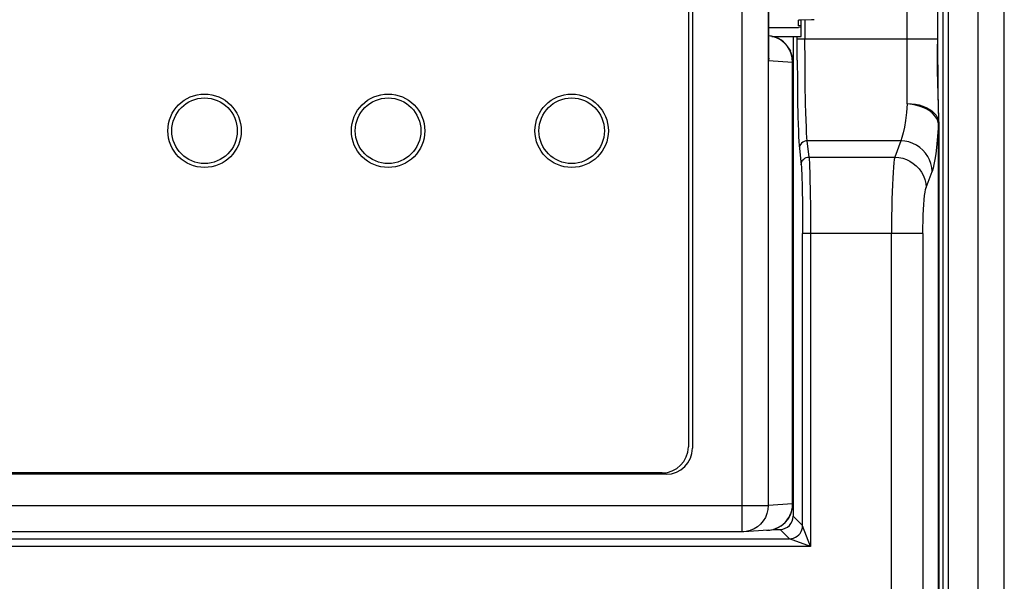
# Model space of a CAD drawing. Header units: millimetres. Extents: x 1231 to 1902, y -156 to 506.
# Tile 10 of 46: x 1288 to 1326, y 131 to 152. Entities that reach past the tile are written whole.
import ezdxf

# ---------------------------------------------------------------- set-up
doc = ezdxf.new("R2010")
doc.units = ezdxf.units.MM
doc.header["$LTSCALE"] = 30.734
doc.layers.get('0').update_dxf_attribs({"linetype": 'CONTINUOUS'})

msp = doc.modelspace()

# ---------------------------------------------------------------- linework, layer by layer
for p, q in [((1324.684, 80.401), (1324.684, 265.401)), ((1325.684, 81.401), (1325.684, 264.401)), ((1323.541, 185.178), (1323.541, 100.631)), ((1315.69, 132.59), (1315.69, 182.171)), ((1316.681, 181.173), (1316.681, 133.59)), ((1313.634, 178.931), (1313.634, 135.831)), ((1313.79, 178.983), (1313.79, 135.78)), ((1321.984, 148.91), (1321.984, 166.153)), ((1316.69, 150.559), (1316.69, 164.404)), ((1316.695, 164.234), (1316.695, 150.729)), ((1323.152, 151.393), (1323.134, 163.973)), ((1323.154, 150.761), (1323.152, 163.67)), ((1317.834, 151.886), (1317.834, 152.095)), ((1318.334, 152.113), (1317.934, 152.102)), ((1317.934, 151.481), (1317.934, 152.102)), ((1318.083, 152.106), (1318.083, 151.393)), ((1318.369, 152.114), (1318.334, 152.113)), ((1316.695, 151.825), (1317.834, 151.825)), ((1317.934, 151.886), (1317.834, 151.886)), ((1317.934, 151.826), (1317.834, 151.825)), ((1316.816, 151.481), (1317.934, 151.481)), ((1317.634, 151.481), (1317.634, 133.181)), ((1317.786, 150.573), (1317.783, 151.481)), ((1317.783, 151.393), (1323.152, 151.393)), ((1318.086, 150.509), (1318.083, 151.393)), ((1323.136, 150.656), (1323.134, 151.181)), ((1316.701, 150.644), (1316.69, 150.559)), ((1317.596, 150.659), (1317.56, 150.812)), ((1317.608, 150.502), (1317.596, 150.659)), ((1323.142, 150.155), (1323.136, 150.656)), ((1323.158, 150.035), (1323.154, 150.761)), ((1316.69, 150.559), (1317.605, 150.503)), ((1317.618, 150.502), (1317.608, 150.502)), ((1317.608, 133.648), (1317.608, 150.502)), ((1317.618, 150.502), (1317.618, 133.648)), ((1317.786, 150.573), (1317.792, 149.786)), ((1318.094, 149.668), (1318.086, 150.509)), ((1323.148, 149.723), (1323.142, 150.155)), ((1323.166, 149.37), (1323.158, 150.035)), ((1317.792, 149.786), (1317.802, 149.059)), ((1318.108, 148.913), (1318.094, 149.668)), ((1323.157, 149.273), (1323.148, 149.723)), ((1323.181, 148.342), (1323.157, 149.273)), ((1323.183, 148.244), (1323.166, 149.37)), ((1317.802, 149.059), (1317.815, 148.417)), ((1323.184, 148.209), (1323.181, 148.342)), ((1323.178, 148.145), (1323.153, 148.257)), ((1323.173, 148.279), (1323.184, 148.18)), ((1323.178, 100.681), (1323.178, 148.145)), ((1323.184, 148.202), (1323.183, 148.244)), ((1323.184, 148.165), (1323.184, 148.202)), ((1323.184, 148.164), (1323.184, 100.681)), ((1317.87, 147.209), (1317.939, 146.587)), ((1321.733, 147.501), (1318.17, 147.501)), ((1318.239, 146.879), (1318.17, 147.501)), ((1321.733, 147.501), (1321.504, 146.879)), ((1318.239, 146.879), (1321.504, 146.879)), ((1318.272, 146.072), (1318.282, 145.548)), ((1322.699, 145.712), (1322.928, 146.333)), ((1317.978, 145.635), (1317.986, 145.126)), ((1318.282, 145.548), (1318.289, 144.946)), ((1317.986, 145.126), (1317.991, 144.559)), ((1318.289, 144.946), (1318.292, 144.295)), ((1317.991, 144.559), (1317.993, 143.961)), ((1318.292, 144.295), (1318.293, 132.023)), ((1317.993, 132.822), (1317.993, 143.961)), ((1322.578, 143.96), (1317.993, 143.96)), ((1321.384, 102.148), (1321.383, 143.96)), ((1322.578, 143.96), (1322.578, 102.481)), ((1312.634, 134.831), (1243.734, 134.831)), ((1312.79, 134.78), (1243.578, 134.78)), ((1239.687, 133.59), (1316.681, 133.59)), ((1317.608, 133.648), (1316.681, 133.59)), ((1317.608, 133.648), (1317.618, 133.648)), ((1317.993, 132.822), (1317.634, 133.181)), ((1315.69, 132.59), (1240.678, 132.59)), ((1315.752, 132.592), (1315.69, 132.59)), ((1316.68, 132.65), (1315.752, 132.592)), ((1315.845, 132.602), (1315.752, 132.592)), ((1316.618, 132.648), (1316.68, 132.65)), ((1316.68, 132.65), (1316.748, 132.656)), ((1316.875, 132.681), (1317.134, 132.681)), ((1317.134, 132.681), (1317.493, 132.322)), ((1317.994, 132.821), (1317.993, 132.822)), ((1318.293, 132.023), (1317.994, 132.821)), ((1238.875, 132.322), (1317.493, 132.322)), ((1318.293, 132.023), (1317.493, 132.322)), ((1318.293, 132.023), (1238.075, 132.023))]:
    msp.add_line(p, q)
for points in [[(1323.341, 185.178), (1323.341, 100.528), (1323.34, 100.428), (1323.339, 100.331), (1323.337, 100.238), (1323.335, 100.153), (1323.333, 100.075), (1323.33, 100.006), (1323.327, 99.947), (1323.324, 99.9), (1323.321, 99.864), (1323.317, 99.841), (1323.314, 99.831)], [(1318.434, 152.12), (1318.43, 152.118), (1318.417, 152.117), (1318.396, 152.115), (1318.369, 152.114)], [(1317.56, 150.812), (1317.5, 150.957), (1317.419, 151.09), (1317.318, 151.21), (1317.2, 151.312), (1317.068, 151.394), (1316.924, 151.454), (1316.773, 151.49), (1316.695, 151.499)], [(1317.499, 150.975), (1317.51, 150.954), (1317.527, 150.918), (1317.531, 150.911)], [(1316.695, 150.729), (1316.695, 150.678), (1316.69, 150.559)], [(1317.612, 150.611), (1317.615, 150.581), (1317.617, 150.552), (1317.617, 150.526), (1317.618, 150.505)], [(1318.17, 147.501), (1318.158, 147.628), (1318.146, 147.802), (1318.135, 148.02), (1318.125, 148.28), (1318.116, 148.579), (1318.108, 148.913)], [(1321.984, 148.91), (1321.95, 148.575), (1321.913, 148.277), (1321.872, 148.019), (1321.828, 147.803), (1321.782, 147.629), (1321.733, 147.501)], [(1321.984, 148.92), (1322.143, 148.913), (1322.296, 148.894), (1322.439, 148.864), (1322.574, 148.824), (1322.702, 148.772), (1322.82, 148.71), (1322.925, 148.638), (1323.015, 148.558), (1323.087, 148.47), (1323.14, 148.376), (1323.173, 148.279)], [(1323.153, 148.257), (1323.102, 148.366), (1323.028, 148.468), (1322.932, 148.562), (1322.813, 148.65), (1322.675, 148.727), (1322.519, 148.791), (1322.349, 148.843), (1322.168, 148.884), (1321.984, 148.907)], [(1317.815, 148.417), (1317.823, 148.136), (1317.831, 147.883), (1317.84, 147.662), (1317.85, 147.475), (1317.86, 147.324), (1317.87, 147.209)], [(1323.178, 148.145), (1323.154, 147.82), (1323.127, 147.52), (1323.098, 147.246), (1323.067, 147.001), (1323.034, 146.785), (1323, 146.601), (1322.965, 146.451), (1322.928, 146.333)], [(1323.184, 148.175), (1323.184, 148.17), (1323.183, 148.166), (1323.183, 148.161), (1323.182, 148.156), (1323.18, 148.151), (1323.178, 148.145)], [(1318.17, 147.501), (1318.11, 147.495), (1318.052, 147.477), (1317.999, 147.448), (1317.953, 147.409), (1317.918, 147.365), (1317.892, 147.316), (1317.876, 147.264), (1317.87, 147.209)], [(1322.928, 146.333), (1322.915, 146.485), (1322.882, 146.631), (1322.833, 146.77), (1322.766, 146.901), (1322.682, 147.024), (1322.582, 147.138), (1322.466, 147.241), (1322.338, 147.329), (1322.198, 147.4), (1322.049, 147.453), (1321.893, 147.487), (1321.733, 147.501)], [(1317.939, 146.587), (1317.945, 146.646), (1317.963, 146.702), (1317.993, 146.754), (1318.033, 146.799), (1318.078, 146.833), (1318.128, 146.858), (1318.182, 146.874), (1318.239, 146.879)], [(1318.239, 146.879), (1318.246, 146.784), (1318.253, 146.654), (1318.26, 146.491), (1318.267, 146.296), (1318.272, 146.072)], [(1321.504, 146.879), (1321.487, 146.784), (1321.471, 146.654), (1321.455, 146.49), (1321.441, 146.295), (1321.428, 146.07), (1321.417, 145.82), (1321.406, 145.547), (1321.398, 145.254), (1321.391, 144.945), (1321.387, 144.623), (1321.384, 144.294), (1321.383, 143.96)], [(1321.504, 146.879), (1321.659, 146.866), (1321.809, 146.835), (1321.95, 146.786), (1322.084, 146.721), (1322.211, 146.639), (1322.328, 146.541), (1322.433, 146.428), (1322.523, 146.302), (1322.596, 146.166), (1322.65, 146.02), (1322.685, 145.868), (1322.699, 145.712)], [(1317.939, 146.587), (1317.946, 146.501), (1317.953, 146.384), (1317.96, 146.236), (1317.967, 146.061), (1317.973, 145.859), (1317.978, 145.635)], [(1322.578, 143.96), (1322.58, 144.203), (1322.584, 144.437), (1322.591, 144.663), (1322.6, 144.878), (1322.612, 145.075), (1322.626, 145.253), (1322.642, 145.408), (1322.66, 145.538), (1322.679, 145.639), (1322.699, 145.712)], [(1316.681, 133.59), (1316.669, 133.434), (1316.633, 133.281), (1316.573, 133.136), (1316.492, 133.002), (1316.391, 132.883), (1316.273, 132.781), (1316.14, 132.699), (1315.997, 132.639), (1315.845, 132.602)], [(1316.748, 132.656), (1316.87, 132.68), (1316.982, 132.717), (1317.082, 132.764), (1317.172, 132.819), (1317.252, 132.879), (1317.321, 132.943), (1317.381, 133.009), (1317.432, 133.077), (1317.474, 133.145), (1317.51, 133.213), (1317.539, 133.279), (1317.562, 133.345), (1317.58, 133.409), (1317.592, 133.471), (1317.601, 133.531), (1317.606, 133.59), (1317.608, 133.648)], [(1317.493, 132.322), (1317.571, 132.329), (1317.648, 132.347), (1317.72, 132.377), (1317.787, 132.418), (1317.846, 132.469), (1317.897, 132.528), (1317.938, 132.595), (1317.968, 132.668), (1317.987, 132.744), (1317.993, 132.822)]]:
    msp.add_lwpolyline(points)
for centre, radius in [((1295.184, 147.881), 1.4), ((1295.184, 147.881), 1.25), ((1302.184, 147.881), 1.4), ((1302.184, 147.881), 1.25), ((1309.184, 147.881), 1.4), ((1309.184, 147.881), 1.25)]:
    msp.add_circle(centre, radius)
for centre, start, end in [((1316.618, 150.502), 28.2059, 86.4468), ((1316.618, 150.502), 6.2632, 24.0961), ((1312.634, 135.831), 270, 360), ((1312.79, 135.78), 270, 360), ((1316.618, 133.648), 273.5516, 360)]:
    msp.add_arc(centre, 1, start, end)
for centre, major_axis, ratio, start_param, end_param in [((1318.034, 152.095), (0.2, 0), 0.043661, 2.094395, 3.141593), ((1317.134, 133.182), (-0.354, 0.354), 0.999315, -3.926648, -2.356537)]:
    msp.add_ellipse(centre, major_axis=major_axis, ratio=ratio, start_param=start_param, end_param=end_param)

doc.saveas('drawing.dxf')
